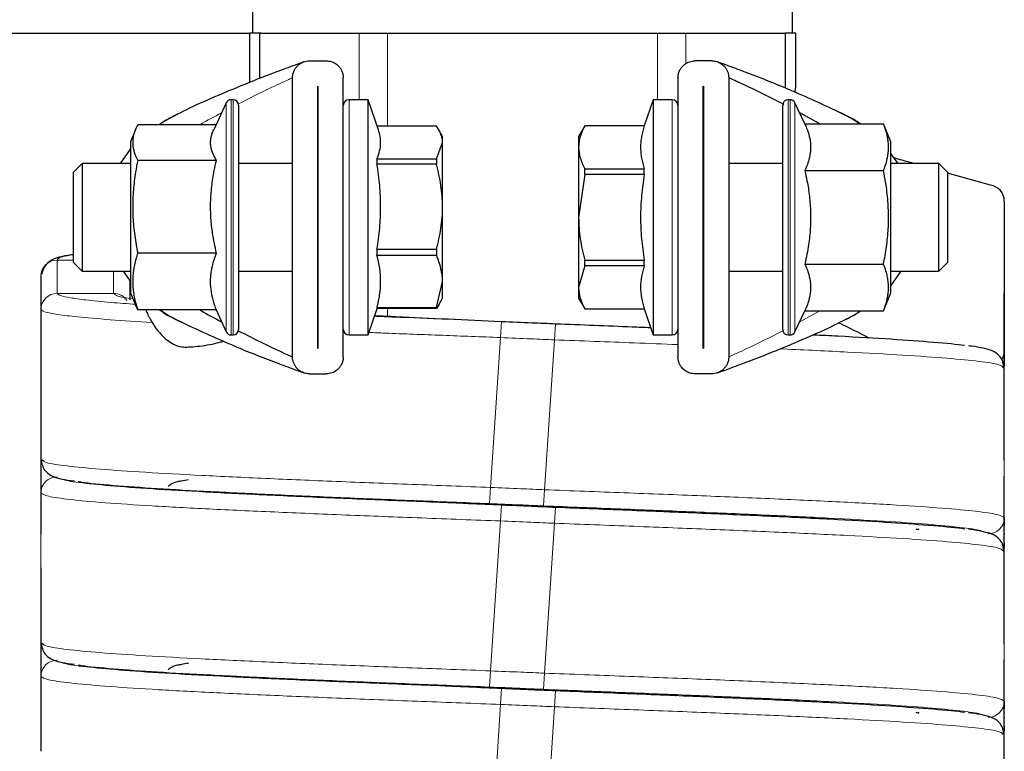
# Paper-space layout 'Blatt2' of a CAD drawing. Header units: millimetres. Extents: x 5 to 418, y 2 to 292.
# Tile 17 of 43: x 124 to 146, y 212 to 229. Entities that reach past the tile are written whole.
import ezdxf

# ---------------------------------------------------------------- set-up
doc = ezdxf.new("R2010")
doc.units = ezdxf.units.MM

psp = doc.layouts.new('Blatt2')

# ---------------------------------------------------------------- linework, layer by layer
at = {"color": 7, "linetype": 'Continuous', "lineweight": 25}
for p, q in [((129.069, 231.8742), (129.069, 228.6242)), ((141.569, 228.6242), (141.569, 231.8742)), ((116.6417, 228.6242), (128.9963, 228.6242)), ((129.2371, 228.6242), (128.9963, 228.6242)), ((128.9963, 228.6242), (128.9963, 227.4849)), ((129.2371, 227.5793), (129.2371, 228.6242)), ((129.259, 228.6242), (129.2371, 228.6242)), ((129.259, 228.6242), (131.5367, 228.6242)), ((131.5367, 228.6242), (132.194, 228.6242)), ((132.194, 228.6242), (138.444, 228.6242)), ((138.444, 228.6242), (139.1013, 228.6242)), ((139.1013, 228.6242), (141.379, 228.6242)), ((141.379, 228.6242), (141.4009, 228.6242)), ((141.4009, 228.6242), (141.4009, 227.3742)), ((141.6417, 228.6242), (141.4009, 228.6242)), ((141.6417, 227.3742), (141.6417, 228.6242)), ((130.3832, 227.9846), (130.7748, 227.9846)), ((139.6998, 227.9846), (139.3082, 227.9846)), ((129.9915, 221.1263), (129.9915, 227.5929)), ((131.1665, 221.1263), (131.1665, 227.5929)), ((138.9165, 227.5929), (138.9165, 221.1263)), ((140.0915, 227.5929), (140.0915, 221.1263)), ((130.5777, 227.3971), (130.5802, 227.3971)), ((130.5777, 221.3221), (130.5777, 227.3971)), ((130.5802, 227.3971), (130.5802, 221.3221)), ((139.5027, 227.3971), (139.5052, 227.3971)), ((139.5027, 221.3221), (139.5027, 227.3971)), ((139.5052, 227.3971), (139.5052, 221.3221)), ((128.6165, 227.0846), (128.5711, 227.0846)), ((131.7415, 227.0846), (131.3027, 227.0846)), ((131.9796, 226.3885), (131.7415, 227.0846)), ((131.7415, 224.7177), (131.7415, 227.0846)), ((138.3415, 227.0846), (138.1352, 226.4813)), ((138.7802, 227.0846), (138.3415, 227.0846)), ((138.3415, 227.0846), (138.3415, 226.7195)), ((141.5119, 227.0846), (141.4665, 227.0846)), ((128.4578, 227.0124), (128.1669, 226.3885)), ((128.7415, 226.9596), (128.7415, 221.7821)), ((141.3415, 221.7596), (141.3415, 226.9596)), ((141.8526, 226.5246), (141.6252, 227.0124)), ((138.3415, 226.7195), (138.3415, 221.6346)), ((142.1981, 226.5246), (141.7342, 226.7785)), ((126.3535, 226.3895), (126.2415, 226.1096)), ((128.2216, 226.5059), (126.4075, 226.5059)), ((133.324, 226.4717), (131.9511, 226.4717)), ((133.4665, 226.2346), (133.3776, 226.3886)), ((136.759, 226.4813), (136.6165, 226.2346)), ((138.1352, 226.4813), (136.759, 226.4813)), ((136.759, 226.4799), (136.759, 226.4813)), ((138.1352, 226.4799), (136.759, 226.4799)), ((138.1352, 226.4799), (138.1352, 226.4813)), ((141.8526, 226.5246), (143.6755, 226.5246)), ((143.8415, 226.1096), (143.6755, 226.5246)), ((133.4665, 226.0925), (133.4665, 226.2346)), ((136.6165, 226.2346), (136.6165, 225.9834)), ((126.0078, 225.6096), (126.2415, 225.9421)), ((126.2415, 226.1096), (126.2415, 222.6096)), ((133.324, 225.7133), (133.4665, 226.0925)), ((133.4665, 224.606), (133.4665, 226.0925)), ((136.6165, 225.9834), (136.6165, 224.3596)), ((143.8415, 222.6096), (143.8415, 226.1096)), ((131.9478, 225.7133), (131.9478, 225.5905)), ((131.9478, 225.7133), (133.324, 225.7133)), ((133.324, 225.7133), (133.324, 225.5905)), ((144.0116, 225.6096), (143.8415, 225.8406)), ((125.1248, 225.6096), (124.9165, 225.4013)), ((126.2415, 225.6096), (125.1248, 225.6096)), ((125.1248, 225.6096), (125.1248, 224.5239)), ((128.2304, 225.6791), (126.4075, 225.6791)), ((129.9915, 225.6096), (128.7415, 225.6096)), ((130.5802, 225.6096), (130.5777, 225.6096)), ((133.324, 225.5905), (131.9478, 225.5905)), ((136.759, 225.3527), (136.759, 225.4868)), ((136.759, 225.4868), (138.1352, 225.4868)), ((138.1352, 225.3527), (138.1352, 225.4868)), ((139.5052, 225.6096), (139.5027, 225.6096)), ((141.3415, 225.6096), (140.0915, 225.6096)), ((144.9582, 225.6096), (143.8415, 225.6096)), ((145.1665, 225.4013), (144.9582, 225.6096)), ((144.9582, 225.4421), (144.9582, 225.6096)), ((124.9165, 225.4013), (124.9165, 223.327)), ((136.759, 225.3527), (136.6165, 224.3596)), ((138.1352, 225.3527), (136.759, 225.3527)), ((141.8526, 225.4421), (143.6755, 225.4421)), ((144.9582, 223.1096), (144.9582, 225.4421)), ((146.1516, 225.1055), (145.1597, 225.3848)), ((145.1665, 223.3179), (145.1665, 225.4013)), ((131.7415, 221.6346), (131.7415, 224.7177)), ((133.4665, 222.8731), (133.4665, 224.606)), ((146.4715, 224.7354), (146.4715, 221.263)), ((125.1248, 224.5239), (125.1248, 223.1096)), ((136.6165, 224.3596), (136.6165, 222.7358)), ((128.2304, 223.5329), (126.4075, 223.5329)), ((131.9478, 223.6215), (131.9478, 223.4784)), ((131.9478, 223.6215), (133.324, 223.6215)), ((133.324, 223.4784), (131.9478, 223.4784)), ((133.324, 223.6215), (133.324, 223.4784)), ((124.9165, 223.327), (124.9165, 223.3179)), ((124.9165, 223.3179), (125.1248, 223.1096)), ((136.759, 223.2323), (136.6165, 222.7358)), ((136.759, 223.3665), (138.1352, 223.3665)), ((136.759, 223.2323), (136.759, 223.3665)), ((138.1352, 223.2323), (136.759, 223.2323)), ((138.1352, 223.2323), (138.1352, 223.3665)), ((141.8526, 223.2771), (143.6755, 223.2771)), ((144.9582, 223.1096), (145.1665, 223.3179)), ((125.1248, 223.1096), (126.2415, 223.1096)), ((126.0714, 223.1096), (126.2212, 222.9061)), ((128.7415, 223.1096), (129.9915, 223.1096)), ((130.5777, 223.1096), (130.5802, 223.1096)), ((139.5027, 223.1096), (139.5052, 223.1096)), ((140.0915, 223.1096), (141.3415, 223.1096)), ((143.8415, 223.1096), (144.9582, 223.1096)), ((144.0752, 223.1096), (143.8415, 222.7771)), ((124.1665, 222.9074), (124.1665, 222.8064)), ((133.324, 222.2678), (133.4665, 222.8731)), ((133.4665, 222.4846), (133.4665, 222.8731)), ((136.6165, 222.7358), (136.6165, 222.4846)), ((124.1665, 222.716), (124.1665, 222.7001)), ((124.1665, 222.6068), (124.1665, 222.5954)), ((126.2415, 222.6096), (126.3535, 222.3297)), ((143.6755, 222.1945), (143.8415, 222.6096)), ((126.4075, 222.2133), (126.3565, 222.3309)), ((131.9478, 222.2678), (131.9478, 222.2474)), ((131.9478, 222.2678), (133.324, 222.2678)), ((133.377, 222.3309), (133.324, 222.2474)), ((133.324, 222.2678), (133.324, 222.2474)), ((133.3776, 222.3305), (133.4665, 222.4846)), ((136.6165, 222.4846), (136.759, 222.2378)), ((128.2304, 222.2133), (126.4075, 222.2133)), ((128.2216, 222.2133), (128.4578, 221.7068)), ((131.7415, 221.6346), (131.9511, 222.2474)), ((133.324, 222.2474), (131.9478, 222.2474)), ((136.759, 222.2392), (138.1352, 222.2392)), ((136.759, 222.2378), (136.759, 222.2392)), ((136.759, 222.2378), (138.1352, 222.2378)), ((138.1352, 222.2378), (138.1352, 222.2392)), ((138.1352, 222.2378), (138.3415, 221.6346)), ((141.6252, 221.7068), (141.8526, 222.1945)), ((141.8526, 222.1945), (143.6755, 222.1945)), ((128.5711, 221.6346), (128.6165, 221.6346)), ((128.7415, 221.7821), (128.7415, 221.7596)), ((131.3027, 221.6346), (131.7415, 221.6346)), ((138.3415, 221.6346), (138.7802, 221.6346)), ((141.4665, 221.6346), (141.5119, 221.6346)), ((130.5802, 221.3221), (130.5777, 221.3221)), ((139.5052, 221.3221), (139.5027, 221.3221)), ((130.3832, 220.7346), (130.7748, 220.7346)), ((139.6998, 220.7346), (139.3082, 220.7346)), ((146.4298, 220.8947), (146.4664, 220.8744)), ((124.1665, 220.488), (124.1665, 220.488)), ((124.1665, 218.6574), (124.1665, 218.5564)), ((124.1717, 218.749), (124.2088, 218.7287)), ((124.1665, 218.466), (124.1665, 218.4501)), ((124.1665, 218.3568), (124.1665, 218.3454)), ((124.1665, 218.255), (124.1665, 218.2485)), ((146.4715, 217.3992), (146.4715, 217.2157)), ((146.4715, 217.1282), (146.4715, 217.1215)), ((146.4715, 217.0311), (146.4715, 217.0152)), ((146.4715, 216.9219), (146.4715, 216.9105)), ((146.4715, 216.8201), (146.4715, 216.8043)), ((146.4298, 216.6447), (146.4664, 216.6244)), ((124.1665, 216.238), (124.1665, 216.238)), ((124.1665, 214.4074), (124.1665, 214.3064)), ((124.1717, 214.499), (124.2088, 214.4787)), ((124.1665, 214.216), (124.1665, 214.2001)), ((124.1665, 214.1068), (124.1665, 214.0954)), ((146.4715, 213.1492), (146.4715, 212.9657)), ((146.4715, 212.8782), (146.4715, 212.8715)), ((146.4715, 212.7811), (146.4715, 212.7652)), ((146.4715, 212.6719), (146.4715, 212.6605)), ((146.4298, 212.3947), (146.4664, 212.3744)), ((124.1665, 211.988), (124.1665, 211.988))]:
    psp.add_line(p, q, dxfattribs=at)
at = {"color": 7, "linetype": 'Continuous', "lineweight": 18}
for p, q in [((131.5367, 227.0846), (131.5367, 228.6242)), ((132.194, 226.4717), (132.194, 228.6242)), ((138.444, 227.0846), (138.444, 228.6242)), ((139.1013, 227.925), (139.1013, 228.6242)), ((128.5711, 227.0846), (128.5711, 221.6582)), ((128.6165, 221.6346), (128.6165, 227.0846)), ((131.3027, 224.7177), (131.3027, 227.0846)), ((138.7802, 227.0846), (138.7802, 226.7195)), ((141.4665, 227.0846), (141.4665, 221.6346)), ((141.5119, 221.6346), (141.5119, 227.0846)), ((128.4578, 221.7068), (128.4578, 227.0124)), ((141.6252, 227.0124), (141.6252, 221.7068)), ((138.7802, 226.7195), (138.7802, 221.6346)), ((142.9795, 226.6255), (143.1479, 226.5246)), ((131.3027, 221.6346), (131.3027, 224.7177)), ((124.9165, 223.3708), (124.5415, 223.3708)), ((125.8465, 222.5984), (124.5415, 222.5984)), ((124.1665, 222.2242), (124.1665, 220.488)), ((132.194, 222.0698), (132.194, 222.2474)), ((141.7342, 221.9407), (142.1981, 222.1945)), ((134.8335, 221.9486), (134.8088, 221.5744)), ((136.0835, 221.8955), (136.0588, 221.5214)), ((128.5711, 221.6582), (128.5711, 221.6346)), ((134.8088, 221.5744), (134.5792, 218.102)), ((136.0588, 221.5214), (135.8292, 218.0489)), ((146.4715, 220.9134), (146.4715, 220.8768)), ((146.4715, 219.1354), (146.4715, 217.3992)), ((124.1665, 217.9742), (124.1665, 216.238)), ((134.5792, 218.102), (134.5544, 217.7278)), ((135.8292, 218.0489), (135.8044, 217.6748)), ((134.6385, 217.7075), (134.6376, 217.7243)), ((134.8335, 217.6986), (134.8088, 217.3244)), ((135.8942, 217.6536), (135.8934, 217.6707)), ((136.0835, 217.6455), (136.0588, 217.2714)), ((134.8088, 217.3244), (134.5792, 213.852)), ((136.0588, 217.2714), (135.8292, 213.7989)), ((146.4715, 214.8854), (146.4715, 213.1492)), ((134.5792, 213.852), (134.5544, 213.4778)), ((124.1665, 213.7242), (124.1665, 211.988)), ((135.8292, 213.7989), (135.8044, 213.4248)), ((134.6385, 213.4575), (134.6376, 213.4743)), ((134.8335, 213.4486), (134.8088, 213.0744)), ((135.8942, 213.4036), (135.8934, 213.4207)), ((136.0835, 213.3955), (136.0588, 213.0214)), ((134.8088, 213.0744), (134.5792, 209.602)), ((136.0588, 213.0214), (135.8292, 209.5489))]:
    psp.add_line(p, q, dxfattribs=at)
at = {"color": 7, "linetype": 'Continuous', "lineweight": 25, "flags": 128}
psp.add_lwpolyline([(141.6266, 227.2529), (141.6326, 227.2785), (141.6417, 227.3742)], dxfattribs=at)
at = {"color": 7, "linetype": 'Continuous', "lineweight": 25}
for centre, radius, start, end in [((128.5711, 226.9596), 0.125, 90, 155), ((128.6165, 226.9596), 0.125, 360, 90), ((131.3027, 226.9483), 0.1362, 90, 180), ((138.7802, 226.9483), 0.1362, 0, 90), ((141.4665, 226.9596), 0.125, 90, 180), ((141.5119, 226.9596), 0.125, 25, 90), ((146.097, 224.735), 0.3745, 0.05624, 81.69004), ((128.5711, 221.7596), 0.125, 205, 270), ((128.6165, 221.7596), 0.125, 270, 0), ((131.3027, 221.7708), 0.1362, 180, 270), ((138.7802, 221.7708), 0.1362, 270, 0), ((141.4665, 221.7596), 0.125, 180, 270), ((141.5119, 221.7596), 0.125, 270, 335), ((146.0979, 221.263), 0.3736, 328.02621, 359.99568)]:
    psp.add_arc(centre, radius, start, end, dxfattribs=at)
at = {"color": 7, "linetype": 'Continuous', "lineweight": 18}
for centre, radius, start, end in [((124.5411, 222.9962), 0.3746, 89.93757, 179.93743), ((124.5411, 222.2238), 0.3746, 89.93757, 179.93743), ((125.8466, 222.2232), 0.3752, 34.23079, 90.01838), ((124.5411, 217.9738), 0.3746, 89.93757, 179.93743), ((146.0969, 217.3996), 0.3746, 269.93757, 359.93743), ((124.5411, 213.7238), 0.3746, 89.93757, 179.93743), ((146.0969, 213.1496), 0.3746, 269.93757, 359.93743)]:
    psp.add_arc(centre, radius, start, end, dxfattribs=at)
at = {"color": 7, "linetype": 'Continuous', "lineweight": 25}
for points, knots in [([(130.2621, 227.9653), (130.2611, 227.965), (130.2587, 227.9641), (130.2135, 227.9479), (130.0857, 227.9016), (129.8251, 227.8056), (129.443, 227.6611), (128.902, 227.4495), (128.2762, 227.1906), (127.63, 226.9045), (127.2407, 226.7015), (127.0596, 226.607)], [0, 0, 0, 0, 0.0075444, 0.0182828, 0.0663655, 0.137628, 0.2614454, 0.4076085, 0.617531, 0.8220435, 1, 1, 1, 1]), ([(129.9915, 227.5929), (129.9932, 227.6209), (129.9968, 227.6779), (130.0243, 227.7565), (130.066, 227.8273), (130.1155, 227.8818), (130.17, 227.9234), (130.2246, 227.9529), (130.2855, 227.974), (130.3393, 227.9835), (130.3724, 227.9843), (130.3832, 227.9846)], [0, 0, 0, 0, 0.1456878, 0.2965899, 0.4280515, 0.5641088, 0.6595121, 0.7574652, 0.8529913, 0.9521812, 1, 1, 1, 1]), ([(130.7748, 227.9846), (130.7937, 227.9838), (130.8321, 227.9822), (130.8875, 227.9694), (130.9399, 227.9495), (130.9886, 227.9227), (131.0332, 227.8891), (131.0745, 227.8475), (131.1104, 227.7982), (131.1406, 227.7382), (131.1621, 227.6693), (131.165, 227.6186), (131.1665, 227.5929)], [0, 0, 0, 0, 0.0837457, 0.1701848, 0.2538779, 0.3397034, 0.4297781, 0.521754, 0.6278798, 0.7363114, 0.8663221, 1, 1, 1, 1]), ([(138.9165, 227.5929), (138.9182, 227.6209), (138.9218, 227.6779), (138.9493, 227.7565), (138.991, 227.8273), (139.0405, 227.8818), (139.095, 227.9234), (139.1496, 227.9529), (139.2105, 227.974), (139.2643, 227.9835), (139.2974, 227.9843), (139.3082, 227.9846)], [0, 0, 0, 0, 0.1456878, 0.2965899, 0.4280515, 0.5641088, 0.6595121, 0.7574652, 0.8529913, 0.9521812, 1, 1, 1, 1]), ([(139.6998, 227.9846), (139.7187, 227.9838), (139.7571, 227.9822), (139.8125, 227.9694), (139.8649, 227.9495), (139.9136, 227.9227), (139.9582, 227.8891), (139.9995, 227.8475), (140.0354, 227.7982), (140.0656, 227.7382), (140.0871, 227.6693), (140.09, 227.6186), (140.0915, 227.5929)], [0, 0, 0, 0, 0.0837457, 0.1701848, 0.2538779, 0.3397034, 0.4297781, 0.521754, 0.6278798, 0.7363114, 0.8663221, 1, 1, 1, 1]), ([(143.1173, 226.5246), (143.1143, 226.5271), (142.9651, 226.6499), (142.3534, 226.9302), (141.503, 227.3271), (140.5899, 227.6814), (140.0783, 227.8724), (139.8882, 227.9414), (139.8359, 227.9601), (139.8218, 227.9652), (139.8211, 227.9655), (139.8208, 227.9656)], [0, 0, 0, 0, 0.002768, 0.1379697, 0.5089855, 0.7995981, 0.926513, 0.9720824, 0.9885655, 0.9952308, 1, 1, 1, 1]), ([(141.3787, 226.9704), (141.1706, 227.0764), (140.7988, 227.2661), (140.3763, 227.4645), (140.1605, 227.5623), (140.1087, 227.5853), (140.0946, 227.5916), (140.0925, 227.5925), (140.0915, 227.5929)], [0, 0, 0, 0, 0.461177, 0.8243479, 0.9460441, 0.9675932, 0.985274, 1, 1, 1, 1]), ([(127.3197, 226.7393), (127.2751, 226.7186), (127.1282, 226.6505), (126.9959, 226.5652), (126.9037, 226.5059)], [0, 0, 0, 0, 0.3038381, 1, 1, 1, 1]), ([(142.6495, 226.794), (142.7336, 226.7569), (142.8483, 226.7063), (142.9519, 226.6425), (142.9795, 226.6255)], [0, 0, 0, 0, 0.7331237, 1, 1, 1, 1]), ([(143.086, 226.5692), (143.0768, 226.5748), (143.0564, 226.5872), (143.0075, 226.6151), (142.9807, 226.6304)], [0, 0, 0, 0, 0.4502431, 1, 1, 1, 1]), ([(126.4075, 226.5059), (126.3802, 226.4488), (126.3391, 226.3632), (126.3073, 226.2476), (126.2929, 226.1597), (126.2899, 226.0709), (126.2986, 225.9812), (126.3189, 225.8914), (126.3529, 225.7905), (126.3875, 225.72), (126.4075, 225.6791)], [0, 0, 0, 0, 0.2088084, 0.3134713, 0.4185288, 0.5258452, 0.633427, 0.741759, 0.8503097, 1, 1, 1, 1]), ([(128.2304, 225.6791), (128.2028, 225.7281), (128.1473, 225.8263), (128.1084, 225.9515), (128.0948, 226.0528), (128.0946, 226.1299), (128.1048, 226.2074), (128.1264, 226.2938), (128.1524, 226.3539), (128.1674, 226.3883)], [0, 0, 0, 0, 0.2100067, 0.4215173, 0.5279221, 0.6358534, 0.744585, 0.8535747, 1, 1, 1, 1]), ([(131.9478, 225.7133), (131.9709, 225.7753), (132.0173, 225.8997), (132.0399, 226.0893), (132.0202, 226.2484), (131.9944, 226.3481), (131.9807, 226.3842), (131.9791, 226.3883)], [0, 0, 0, 0, 0.2770633, 0.556425, 0.8386844, 0.9814273, 1, 1, 1, 1]), ([(133.4665, 226.0925), (133.4647, 226.1241), (133.461, 226.1876), (133.4315, 226.2827), (133.3869, 226.3777), (133.345, 226.4403), (133.324, 226.4717)], [0, 0, 0, 0, 0.2469561, 0.4952833, 0.7471831, 1, 1, 1, 1]), ([(136.759, 226.4799), (136.7484, 226.4599), (136.7168, 226.3996), (136.6731, 226.2976), (136.6355, 226.1732), (136.6185, 226.0681), (136.617, 226.0046), (136.6165, 225.9834)], [0, 0, 0, 0, 0.1237392, 0.3716472, 0.6214664, 0.873509, 1, 1, 1, 1]), ([(138.1352, 226.4799), (138.1228, 226.439), (138.098, 226.357), (138.0715, 226.2331), (138.0546, 226.1085), (138.0489, 225.9837), (138.0545, 225.8591), (138.0713, 225.7348), (138.0978, 225.6106), (138.1227, 225.5281), (138.1352, 225.4868)], [0, 0, 0, 0, 0.1245488, 0.2492466, 0.3745041, 0.5, 0.6244574, 0.7491579, 0.874495, 1, 1, 1, 1]), ([(141.8526, 226.5246), (141.8669, 226.4927), (141.9099, 226.3967), (141.9628, 226.2339), (141.9882, 226.0685), (141.9884, 225.9345), (141.9784, 225.8329), (141.9554, 225.7166), (141.9158, 225.5859), (141.8737, 225.4901), (141.8526, 225.4421)], [0, 0, 0, 0, 0.08974115, 0.27005652, 0.45203358, 0.544453, 0.63755777, 0.73088347, 0.86523009, 1, 1, 1, 1]), ([(143.6755, 225.4421), (143.6897, 225.4794), (143.7324, 225.5913), (143.771, 225.7424), (143.7901, 225.8954), (143.7931, 226.0117), (143.7844, 226.1291), (143.7641, 226.2467), (143.7301, 226.3789), (143.6955, 226.4712), (143.6755, 226.5246)], [0, 0, 0, 0, 0.10434158, 0.31346413, 0.41852273, 0.52584025, 0.63342317, 0.74175631, 0.8503081, 1, 1, 1, 1]), ([(136.6165, 225.9834), (136.6235, 225.9002), (136.6376, 225.7323), (136.7183, 225.5692), (136.759, 225.4868)], [0, 0, 0, 0, 0.4952208, 1, 1, 1, 1]), ([(144.3615, 225.6096), (144.3387, 225.616), (144.1902, 225.6577), (144.043, 225.7003), (143.9183, 225.7363)], [0, 0, 0, 0, 0.1536626, 1, 1, 1, 1]), ([(126.4075, 225.6791), (126.3903, 225.589), (126.3601, 225.4308), (126.3279, 225.2026), (126.3063, 224.9954), (126.2935, 224.787), (126.29, 224.5763), (126.2962, 224.364), (126.3122, 224.1503), (126.3373, 223.9368), (126.3691, 223.7308), (126.3952, 223.5965), (126.4075, 223.5329)], [0, 0, 0, 0, 0.1273299, 0.2233921, 0.3195858, 0.4162453, 0.5130905, 0.6118713, 0.7108508, 0.8103623, 0.9100196, 1, 1, 1, 1]), ([(128.2304, 223.5329), (128.2136, 223.6074), (128.1801, 223.7567), (128.144, 223.9666), (128.1185, 224.1617), (128.1026, 224.3416), (128.0946, 224.5225), (128.095, 224.7054), (128.1039, 224.8897), (128.1212, 225.075), (128.1465, 225.26), (128.1817, 225.4619), (128.2129, 225.601), (128.2304, 225.6791)], [0, 0, 0, 0, 0.1057102, 0.2115887, 0.2946378, 0.3778214, 0.4614584, 0.5452654, 0.6308527, 0.7166128, 0.8028374, 0.8891909, 1, 1, 1, 1]), ([(131.9478, 223.6215), (131.9602, 223.7027), (131.985, 223.8652), (132.0115, 224.1108), (132.0284, 224.3579), (132.0341, 224.6053), (132.0285, 224.8524), (132.0117, 225.0988), (131.9852, 225.3451), (131.9603, 225.5087), (131.9478, 225.5905)], [0, 0, 0, 0, 0.1245488, 0.2492466, 0.3745041, 0.5, 0.6244574, 0.7491579, 0.874495, 1, 1, 1, 1]), ([(133.4665, 224.606), (133.4595, 224.7709), (133.4453, 225.1037), (133.3647, 225.4272), (133.324, 225.5905)], [0, 0, 0, 0, 0.4952208, 1, 1, 1, 1]), ([(138.1352, 225.3527), (138.1121, 225.1904), (138.0656, 224.8644), (138.0434, 224.368), (138.0619, 223.9513), (138.0973, 223.6172), (138.1226, 223.4501), (138.1352, 223.3665)], [0, 0, 0, 0, 0.2464171, 0.4948784, 0.7459169, 0.8728708, 1, 1, 1, 1]), ([(141.8526, 225.4421), (141.8701, 225.3633), (141.9139, 225.166), (141.9543, 224.9058), (141.9778, 224.6635), (141.9875, 224.4794), (141.9888, 224.2935), (141.9813, 224.106), (141.9653, 223.9183), (141.9394, 223.7171), (141.9029, 223.5029), (141.8694, 223.3524), (141.8526, 223.2771)], [0, 0, 0, 0, 0.1108122, 0.2772101, 0.3608565, 0.444657, 0.5301525, 0.6158318, 0.7020388, 0.7884053, 0.8941091, 1, 1, 1, 1]), ([(143.6755, 223.2771), (143.6878, 223.3413), (143.7134, 223.4742), (143.7446, 223.6771), (143.7694, 223.8857), (143.7856, 224.0958), (143.7928, 224.3082), (143.7903, 224.5224), (143.7779, 224.7381), (143.7561, 224.9538), (143.7234, 225.189), (143.6927, 225.3512), (143.6755, 225.4421)], [0, 0, 0, 0, 0.0899804, 0.1860887, 0.2823171, 0.3789798, 0.4758209, 0.5745607, 0.6735044, 0.7730079, 0.87267, 1, 1, 1, 1]), ([(133.324, 223.6215), (133.3346, 223.6613), (133.3662, 223.7808), (133.4099, 223.983), (133.4474, 224.2296), (133.4645, 224.4381), (133.466, 224.5639), (133.4665, 224.606)], [0, 0, 0, 0, 0.1237392, 0.3716472, 0.6214664, 0.873509, 1, 1, 1, 1]), ([(136.6165, 224.3596), (136.6183, 224.2767), (136.622, 224.1106), (136.6515, 223.8615), (136.6961, 223.6127), (136.738, 223.4487), (136.759, 223.3665)], [0, 0, 0, 0, 0.2469561, 0.4952833, 0.7471831, 1, 1, 1, 1]), ([(124.9165, 223.4956), (124.8591, 223.4874), (124.7489, 223.4716), (124.6389, 223.4505), (124.4783, 223.4069), (124.2589, 223.2821), (124.2046, 223.1105), (124.1762, 223.0205)], [0, 0, 0, 0, 0.1930995, 0.3706664, 0.5606842, 0.7697427, 1, 1, 1, 1]), ([(126.4075, 223.5329), (126.3933, 223.4874), (126.3506, 223.351), (126.312, 223.1668), (126.2929, 222.9804), (126.2899, 222.8386), (126.2986, 222.6954), (126.3189, 222.5521), (126.3529, 222.391), (126.3875, 222.2785), (126.4075, 222.2133)], [0, 0, 0, 0, 0.1043416, 0.3134641, 0.4185227, 0.5258402, 0.6334232, 0.7417563, 0.8503081, 1, 1, 1, 1]), ([(128.2304, 222.2133), (128.2161, 222.2522), (128.1731, 222.3693), (128.1202, 222.5677), (128.0948, 222.7694), (128.0946, 222.9327), (128.1046, 223.0565), (128.1276, 223.1983), (128.1672, 223.3576), (128.2093, 223.4744), (128.2304, 223.5329)], [0, 0, 0, 0, 0.0897412, 0.2700565, 0.4520336, 0.544453, 0.6375578, 0.7308835, 0.8652301, 1, 1, 1, 1]), ([(131.9478, 222.2678), (131.9709, 222.3666), (132.0173, 222.565), (132.0396, 222.8676), (132.0211, 223.1216), (131.9857, 223.3255), (131.9604, 223.4274), (131.9478, 223.4784)], [0, 0, 0, 0, 0.2460708, 0.4942578, 0.7459169, 0.8727596, 1, 1, 1, 1]), ([(133.4665, 222.8731), (133.4595, 222.9744), (133.4453, 223.1791), (133.3647, 223.378), (133.324, 223.4784)], [0, 0, 0, 0, 0.4952208, 1, 1, 1, 1]), ([(138.1352, 223.2323), (138.1121, 223.1513), (138.0657, 222.9885), (138.0434, 222.7403), (138.0618, 222.5319), (138.0973, 222.3646), (138.1226, 222.2811), (138.1352, 222.2392)], [0, 0, 0, 0, 0.2460708, 0.4942578, 0.7459169, 0.8727596, 1, 1, 1, 1]), ([(141.8526, 223.2771), (141.8802, 223.213), (141.9357, 223.0844), (141.9746, 222.9205), (141.9882, 222.7877), (141.9884, 222.6869), (141.9784, 222.5854), (141.9554, 222.469), (141.9158, 222.3383), (141.8737, 222.2425), (141.8526, 222.1945)], [0, 0, 0, 0, 0.1798218, 0.3609313, 0.4520422, 0.5444602, 0.6375635, 0.7308877, 0.8652322, 1, 1, 1, 1]), ([(143.6755, 222.1945), (143.7028, 222.2692), (143.7439, 222.3813), (143.7757, 222.5327), (143.7901, 222.6478), (143.7931, 222.7641), (143.7844, 222.8815), (143.7641, 222.9991), (143.7301, 223.1313), (143.6955, 223.2236), (143.6755, 223.2771)], [0, 0, 0, 0, 0.2088084, 0.3134713, 0.4185288, 0.5258452, 0.633427, 0.741759, 0.8503097, 1, 1, 1, 1]), ([(124.1663, 222.9996), (124.1664, 222.7097), (124.1665, 222.1298), (124.1665, 221.5502), (124.1665, 221.2604)], [0, 0, 0, 0, 0.5000284, 1, 1, 1, 1]), ([(126.2215, 222.9021), (126.2215, 222.7864), (126.2215, 222.6332), (126.2215, 222.4863), (126.2215, 222.4504)], [0, 0, 0, 0, 0.7549762, 1, 1, 1, 1]), ([(136.6165, 222.7358), (136.6235, 222.6526), (136.6376, 222.4847), (136.7183, 222.3216), (136.759, 222.2392)], [0, 0, 0, 0, 0.4952208, 1, 1, 1, 1]), ([(124.1665, 222.5079), (124.1665, 222.4628), (124.1665, 222.3551), (124.1665, 222.2723), (124.1665, 222.2242)], [0, 0, 0, 0, 0.4188495, 1, 1, 1, 1]), ([(146.4717, 220.8738), (146.4716, 221.1637), (146.4715, 221.7435), (146.4715, 222.3232), (146.4715, 222.613)], [0, 0, 0, 0, 0.5000275, 1, 1, 1, 1]), ([(124.1665, 222.1367), (124.1665, 222.1137), (124.1665, 222.0692), (124.1665, 221.9954), (124.1665, 221.8974), (124.1665, 221.7727), (124.1665, 221.5715), (124.1665, 221.3466), (124.1665, 221.1066), (124.1665, 220.8784), (124.1665, 220.6622), (124.1665, 220.5495), (124.1665, 220.488)], [0, 0, 0, 0, 0.0133492, 0.0258771, 0.0384879, 0.0662286, 0.1004788, 0.1955865, 0.3314221, 0.5102066, 0.7328985, 1, 1, 1, 1]), ([(126.5957, 222.2133), (126.6002, 222.2021), (126.6106, 222.1769), (126.6317, 222.1295), (126.6598, 222.0709), (126.6946, 222.0034), (126.7247, 221.9508), (126.7399, 221.9243)], [0, 0, 0, 0, 0.157698, 0.3566608, 0.5576831, 0.7765945, 1, 1, 1, 1]), ([(127.4335, 221.9252), (127.3502, 221.9633), (127.1591, 222.0505), (126.9868, 222.16), (126.8897, 222.2217)], [0, 0, 0, 0, 0.4359024, 1, 1, 1, 1]), ([(126.9428, 222.2133), (126.9534, 222.2045), (127.1099, 222.0747), (127.7289, 221.7871), (128.5802, 221.3926), (129.493, 221.0377), (130.0046, 220.8468), (130.1948, 220.7778), (130.2471, 220.759), (130.2612, 220.754), (130.2619, 220.7537), (130.2622, 220.7536)], [0, 0, 0, 0, 0.0097502, 0.1440052, 0.5124233, 0.8010012, 0.9270275, 0.9722779, 0.9886455, 0.9952642, 1, 1, 1, 1]), ([(126.997, 222.15), (127.0062, 222.1444), (127.0266, 222.1319), (127.0755, 222.1041), (127.1023, 222.0888)], [0, 0, 0, 0, 0.4502431, 1, 1, 1, 1]), ([(127.8516, 222.2133), (127.8544, 222.2115), (128.0148, 222.1134), (128.1833, 222.0263), (128.3488, 221.9407)], [0, 0, 0, 0, 0.017902, 1, 1, 1, 1]), ([(131.8953, 222.0843), (132.0581, 222.0763), (132.6051, 222.0496), (133.5991, 222.0046), (134.4221, 221.9673), (134.8335, 221.9486)], [0, 0, 0, 0, 0.1749066, 0.5875277, 1, 1, 1, 1]), ([(139.8209, 220.7538), (139.8219, 220.7542), (139.8243, 220.7551), (139.8695, 220.7713), (139.9973, 220.8175), (140.2579, 220.9136), (140.64, 221.058), (141.181, 221.2696), (141.8068, 221.5285), (142.453, 221.8147), (142.8423, 222.0177), (143.0234, 222.1122)], [0, 0, 0, 0, 0.0075444, 0.0182828, 0.0663655, 0.137628, 0.2614454, 0.4076085, 0.617531, 0.8220435, 1, 1, 1, 1]), ([(142.7633, 221.9799), (142.8079, 222.0005), (142.9436, 222.0633), (143.0659, 222.1418), (143.1479, 222.1945)], [0, 0, 0, 0, 0.3291893, 1, 1, 1, 1]), ([(126.7399, 221.9243), (126.7826, 221.8581), (126.869, 221.7242), (127.0145, 221.5763), (127.1603, 221.4605), (127.3044, 221.3783), (127.4636, 221.3499), (127.6444, 221.359), (127.8487, 221.3744), (128.0766, 221.4105), (128.2593, 221.449), (128.366, 221.4834), (128.3945, 221.4925)], [0, 0, 0, 0, 0.11336557, 0.22935761, 0.3181173, 0.4083689, 0.49754412, 0.58938985, 0.71051523, 0.83207519, 0.95518644, 1, 1, 1, 1]), ([(134.8335, 221.9486), (135.0669, 221.9387), (135.4835, 221.9209), (135.9002, 221.9033), (136.0835, 221.8955)], [0, 0, 0, 0, 0.5600015, 1, 1, 1, 1]), ([(136.0835, 221.8955), (136.6825, 221.872), (137.4302, 221.8426), (138.141, 221.8134), (138.2823, 221.8076)], [0, 0, 0, 0, 0.8011331, 1, 1, 1, 1]), ([(142.6402, 221.9173), (142.7148, 221.8809), (142.9452, 221.7683), (143.1797, 221.6504), (143.3384, 221.5706)], [0, 0, 0, 0, 0.32340962, 1, 1, 1, 1]), ([(128.7369, 221.7324), (128.934, 221.6319), (129.295, 221.4479), (129.7067, 221.2546), (129.9225, 221.1569), (129.9743, 221.1339), (129.9884, 221.1276), (129.9905, 221.1267), (129.9915, 221.1263)], [0, 0, 0, 0, 0.44787445, 0.82001141, 0.94471202, 0.96679312, 0.98491039, 1, 1, 1, 1]), ([(142.0479, 221.6405), (142.2408, 221.6311), (142.921, 221.5979), (143.8846, 221.5416), (144.8524, 221.4696), (145.4024, 221.4205), (145.5466, 221.3954), (145.55, 221.3948)], [0, 0, 0, 0, 0.11688381, 0.41209064, 0.70330944, 0.99317133, 1, 1, 1, 1]), ([(146.4618, 220.8955), (146.4533, 220.9471), (146.436, 221.0512), (146.3212, 221.2004), (146.1868, 221.2704), (146.1071, 221.295), (145.9429, 221.3372), (145.8006, 221.3632), (145.6671, 221.3794), (145.6452, 221.382)], [0, 0, 0, 0, 0.0724903, 0.146528, 0.300917, 0.4680027, 0.6308513, 0.9395107, 1, 1, 1, 1]), ([(130.3832, 220.7346), (130.3643, 220.7354), (130.3259, 220.737), (130.2705, 220.7498), (130.2181, 220.7696), (130.1694, 220.7965), (130.1248, 220.8301), (130.0835, 220.8717), (130.0476, 220.921), (130.0174, 220.981), (129.9959, 221.0498), (129.993, 221.1005), (129.9915, 221.1263)], [0, 0, 0, 0, 0.0837457, 0.1701848, 0.2538779, 0.3397034, 0.4297781, 0.521754, 0.6278798, 0.7363114, 0.8663221, 1, 1, 1, 1]), ([(131.1665, 221.1263), (131.1648, 221.0982), (131.1612, 221.0412), (131.1337, 220.9627), (131.092, 220.8918), (131.0425, 220.8374), (130.988, 220.7958), (130.9334, 220.7663), (130.8725, 220.7452), (130.8187, 220.7357), (130.7856, 220.7349), (130.7748, 220.7346)], [0, 0, 0, 0, 0.1456878, 0.2965899, 0.4280515, 0.5641088, 0.6595121, 0.7574652, 0.8529913, 0.9521812, 1, 1, 1, 1]), ([(139.3082, 220.7346), (139.2893, 220.7354), (139.2509, 220.737), (139.1955, 220.7498), (139.1431, 220.7696), (139.0944, 220.7965), (139.0498, 220.8301), (139.0085, 220.8717), (138.9726, 220.921), (138.9424, 220.981), (138.9209, 221.0498), (138.918, 221.1005), (138.9165, 221.1263)], [0, 0, 0, 0, 0.0837457, 0.1701848, 0.2538779, 0.3397034, 0.4297781, 0.521754, 0.6278798, 0.7363114, 0.8663221, 1, 1, 1, 1]), ([(140.0915, 221.1263), (140.0898, 221.0982), (140.0862, 221.0412), (140.0587, 220.9627), (140.017, 220.8918), (139.9675, 220.8374), (139.913, 220.7958), (139.8584, 220.7663), (139.7975, 220.7452), (139.7437, 220.7357), (139.7106, 220.7349), (139.6998, 220.7346)], [0, 0, 0, 0, 0.1456878, 0.2965899, 0.4280515, 0.5641088, 0.6595121, 0.7574652, 0.8529913, 0.9521812, 1, 1, 1, 1]), ([(146.4715, 221.263), (146.4715, 221.1811), (146.4715, 221.0502), (146.4715, 220.9506), (146.4715, 220.9134)], [0, 0, 0, 0, 0.6259396, 1, 1, 1, 1]), ([(146.4715, 219.1354), (146.4715, 219.4252), (146.4715, 220.0048), (146.4716, 220.5847), (146.4717, 220.8746)], [0, 0, 0, 0, 0.49997164, 1, 1, 1, 1]), ([(124.1665, 220.488), (124.1665, 220.1982), (124.1665, 219.6185), (124.1664, 219.0387), (124.1663, 218.7488)], [0, 0, 0, 0, 0.4999725, 1, 1, 1, 1]), ([(146.4715, 218.7242), (146.4715, 218.8), (146.4715, 218.9709), (146.4715, 219.0766), (146.4715, 219.1354)], [0, 0, 0, 0, 0.4434529, 1, 1, 1, 1]), ([(124.1663, 218.7496), (124.1664, 218.4597), (124.1665, 217.8798), (124.1665, 217.3002), (124.1665, 217.0104)], [0, 0, 0, 0, 0.5000284, 1, 1, 1, 1]), ([(124.1762, 218.7279), (124.1848, 218.6761), (124.2022, 218.5714), (124.3178, 218.4221), (124.4511, 218.353), (124.532, 218.3286), (124.6839, 218.2864), (124.8418, 218.2671), (124.9442, 218.2545)], [0, 0, 0, 0, 0.078743, 0.1589728, 0.3256134, 0.504871, 0.6790412, 1, 1, 1, 1]), ([(125.0276, 218.2396), (125.0552, 218.2347), (125.2223, 218.2046), (125.8215, 218.1503), (126.8143, 218.0775), (128.0698, 218.0069), (129.509, 217.9362), (131.098, 217.8662), (132.795, 217.7976), (133.9676, 217.7511), (134.5544, 217.7278)], [0, 0, 0, 0, 0.0277127, 0.1677682, 0.3081969, 0.4481006, 0.5861116, 0.7234834, 0.8616076, 1, 1, 1, 1]), ([(127.5873, 218.2764), (127.5284, 218.2677), (127.4283, 218.253), (127.3355, 218.2308), (127.2184, 218.2085), (127.1391, 218.1448), (127.1109, 218.1222)], [0, 0, 0, 0, 0.3487097, 0.5930838, 0.8551976, 1, 1, 1, 1]), ([(146.4717, 216.6238), (146.4716, 216.9137), (146.4715, 217.4935), (146.4715, 218.0732), (146.4715, 218.363)], [0, 0, 0, 0, 0.5000275, 1, 1, 1, 1]), ([(124.1665, 218.161), (124.1665, 218.1495), (124.1665, 218.0767), (124.1665, 218.021), (124.1665, 217.9742)], [0, 0, 0, 0, 0.1578383, 1, 1, 1, 1]), ([(131.7774, 217.8394), (131.7911, 217.8387), (132.2709, 217.8147), (133.3049, 217.7683), (134.3237, 217.7219), (134.8335, 217.6986)], [0, 0, 0, 0, 0.0145159, 0.5067675, 1, 1, 1, 1]), ([(134.5544, 217.7278), (134.7878, 217.7179), (135.2044, 217.7002), (135.6211, 217.6825), (135.8044, 217.6748)], [0, 0, 0, 0, 0.5600015, 1, 1, 1, 1]), ([(134.8335, 217.6986), (135.0669, 217.6887), (135.4835, 217.6709), (135.9002, 217.6533), (136.0835, 217.6455)], [0, 0, 0, 0, 0.5600015, 1, 1, 1, 1]), ([(135.8044, 217.6748), (136.3208, 217.6512), (137.3538, 217.6041), (138.3924, 217.5576), (138.8685, 217.5337), (138.8723, 217.5335)], [0, 0, 0, 0, 0.4977588, 0.9959735, 1, 1, 1, 1]), ([(136.0835, 217.6455), (136.678, 217.622), (137.8674, 217.5748), (139.5901, 217.5051), (141.2025, 217.4339), (142.6484, 217.3623), (143.8917, 217.2916), (144.8504, 217.2196), (145.4024, 217.1705), (145.5466, 217.1454), (145.55, 217.1448)], [0, 0, 0, 0, 0.14311231, 0.28634771, 0.42933809, 0.57271097, 0.71554454, 0.85644854, 0.996696, 1, 1, 1, 1]), ([(144.4254, 217.1414), (144.4565, 217.1337), (144.4973, 217.1236), (144.4905, 217.1394), (144.4889, 217.1432)], [0, 0, 0, 0, 0.7639863, 1, 1, 1, 1]), ([(146.4618, 216.6455), (146.4533, 216.6971), (146.436, 216.8012), (146.3212, 216.9504), (146.1868, 217.0204), (146.1071, 217.045), (145.9429, 217.0872), (145.8006, 217.1132), (145.6671, 217.1294), (145.6452, 217.132)], [0, 0, 0, 0, 0.0724903, 0.146528, 0.300917, 0.4680028, 0.6308513, 0.9395107, 1, 1, 1, 1]), ([(146.4715, 216.8014), (146.4715, 216.794), (146.4715, 216.7599), (146.4715, 216.7339), (146.4715, 216.7136)], [0, 0, 0, 0, 0.21769838, 1, 1, 1, 1]), ([(146.4715, 214.8854), (146.4715, 215.1752), (146.4715, 215.7548), (146.4716, 216.3347), (146.4717, 216.6246)], [0, 0, 0, 0, 0.49997164, 1, 1, 1, 1]), ([(124.1665, 216.238), (124.1665, 215.9482), (124.1665, 215.3685), (124.1664, 214.7887), (124.1663, 214.4988)], [0, 0, 0, 0, 0.49997251, 1, 1, 1, 1]), ([(146.4715, 214.4742), (146.4715, 214.55), (146.4715, 214.7209), (146.4715, 214.8266), (146.4715, 214.8854)], [0, 0, 0, 0, 0.44345212, 1, 1, 1, 1]), ([(124.1663, 214.4996), (124.1664, 214.2097), (124.1665, 213.6298), (124.1665, 213.0502), (124.1665, 212.7604)], [0, 0, 0, 0, 0.5000284, 1, 1, 1, 1]), ([(124.1762, 214.4779), (124.1848, 214.4261), (124.2022, 214.3214), (124.3178, 214.1721), (124.4511, 214.103), (124.532, 214.0786), (124.6839, 214.0364), (124.8418, 214.0171), (124.9442, 214.0045)], [0, 0, 0, 0, 0.078743, 0.1589728, 0.3256134, 0.504871, 0.6790412, 1, 1, 1, 1]), ([(146.4717, 212.3738), (146.4716, 212.6637), (146.4715, 213.2435), (146.4715, 213.8232), (146.4715, 214.113)], [0, 0, 0, 0, 0.5000275, 1, 1, 1, 1]), ([(124.1665, 214.0079), (124.1665, 213.9628), (124.1665, 213.8551), (124.1665, 213.7723), (124.1665, 213.7242)], [0, 0, 0, 0, 0.4188492, 1, 1, 1, 1]), ([(125.0276, 213.9896), (125.0552, 213.9847), (125.2223, 213.9546), (125.8215, 213.9003), (126.8143, 213.8275), (128.0698, 213.7569), (129.509, 213.6862), (131.098, 213.6162), (132.795, 213.5476), (133.9676, 213.5011), (134.5544, 213.4778)], [0, 0, 0, 0, 0.0277127, 0.1677682, 0.3081969, 0.4481006, 0.5861116, 0.7234834, 0.8616076, 1, 1, 1, 1]), ([(127.5873, 214.0264), (127.5284, 214.0177), (127.4283, 214.003), (127.3355, 213.9808), (127.2184, 213.9585), (127.1391, 213.8948), (127.1109, 213.8722)], [0, 0, 0, 0, 0.3487097, 0.5930837, 0.8551976, 1, 1, 1, 1]), ([(124.1665, 213.6367), (124.1665, 213.6137), (124.1665, 213.5692), (124.1665, 213.4954), (124.1665, 213.3974), (124.1665, 213.2727), (124.1665, 213.0715), (124.1665, 212.8466), (124.1665, 212.6066), (124.1665, 212.3784), (124.1665, 212.1622), (124.1665, 212.0495), (124.1665, 211.988)], [0, 0, 0, 0, 0.0133492, 0.02587709, 0.03848788, 0.06622859, 0.1004787, 0.19558628, 0.33142175, 0.51020641, 0.73289946, 1, 1, 1, 1]), ([(131.7774, 213.5894), (131.7911, 213.5887), (132.2709, 213.5647), (133.3049, 213.5183), (134.3237, 213.4719), (134.8335, 213.4486)], [0, 0, 0, 0, 0.01451589, 0.5067675, 1, 1, 1, 1]), ([(134.5544, 213.4778), (134.7878, 213.4679), (135.2044, 213.4502), (135.6211, 213.4325), (135.8044, 213.4248)], [0, 0, 0, 0, 0.5600015, 1, 1, 1, 1]), ([(134.8335, 213.4486), (135.0669, 213.4387), (135.4835, 213.4209), (135.9002, 213.4033), (136.0835, 213.3955)], [0, 0, 0, 0, 0.5600015, 1, 1, 1, 1]), ([(135.8044, 213.4248), (136.3208, 213.4012), (137.3538, 213.3541), (138.3924, 213.3076), (138.8685, 213.2837), (138.8723, 213.2835)], [0, 0, 0, 0, 0.4977588, 0.99597354, 1, 1, 1, 1]), ([(136.0835, 213.3955), (136.678, 213.372), (137.8674, 213.3248), (139.5901, 213.2551), (141.2025, 213.1839), (142.6484, 213.1123), (143.8917, 213.0416), (144.8504, 212.9696), (145.4024, 212.9205), (145.5466, 212.8954), (145.55, 212.8948)], [0, 0, 0, 0, 0.1431123, 0.2863477, 0.4293381, 0.572711, 0.7155445, 0.8564485, 0.996696, 1, 1, 1, 1]), ([(144.4254, 212.8914), (144.4565, 212.8837), (144.4973, 212.8736), (144.4905, 212.8894), (144.4889, 212.8932)], [0, 0, 0, 0, 0.7639865, 1, 1, 1, 1]), ([(146.4618, 212.3955), (146.4533, 212.4471), (146.436, 212.5512), (146.3212, 212.7004), (146.1868, 212.7704), (146.1071, 212.795), (145.9429, 212.8372), (145.8006, 212.8632), (145.6671, 212.8794), (145.6452, 212.882)], [0, 0, 0, 0, 0.0724903, 0.146528, 0.300917, 0.4680028, 0.6308513, 0.9395107, 1, 1, 1, 1]), ([(146.4715, 212.5701), (146.4715, 212.5562), (146.4715, 212.5154), (146.4715, 212.4842), (146.4715, 212.4636)], [0, 0, 0, 0, 0.3406755, 1, 1, 1, 1]), ([(146.4715, 210.6354), (146.4715, 210.9252), (146.4715, 211.5048), (146.4716, 212.0847), (146.4717, 212.3746)], [0, 0, 0, 0, 0.4999716, 1, 1, 1, 1])]:
    psp.add_open_spline(points, degree=3, knots=knots, dxfattribs=at)
at = {"color": 7, "linetype": 'Continuous', "lineweight": 18}
for points, knots in [([(129.9915, 227.5929), (129.9904, 227.5924), (129.9879, 227.5913), (129.9674, 227.5823), (129.9111, 227.5572), (129.6997, 227.4612), (129.2937, 227.2707), (128.9331, 227.0868), (128.7361, 226.9863)], [0, 0, 0, 0, 0.0162052, 0.0359647, 0.076465, 0.1799752, 0.5518388, 1, 1, 1, 1]), ([(128.3488, 226.7785), (128.1827, 226.6935), (128.0137, 226.6069), (127.8545, 226.5076), (127.8517, 226.5059)], [0, 0, 0, 0, 0.9823063, 1, 1, 1, 1]), ([(124.9165, 223.4901), (124.8238, 223.476), (124.5699, 223.4372), (124.5525, 223.3966), (124.5415, 223.3708)], [0, 0, 0, 0, 0.3649686, 1, 1, 1, 1]), ([(124.5415, 223.3708), (124.5415, 223.3075), (124.5415, 223.1811), (124.5415, 222.9485), (124.5415, 222.7442), (124.5415, 222.647), (124.5415, 222.5984)], [0, 0, 0, 0, 0.279999, 0.5600002, 0.779999, 1, 1, 1, 1]), ([(125.8465, 223.1096), (125.8465, 223.0508), (125.8465, 222.9299), (125.8465, 222.7437), (125.8465, 222.6468), (125.8465, 222.5984)], [0, 0, 0, 0, 0.3208087, 0.6604027, 1, 1, 1, 1]), ([(124.5415, 222.5984), (124.5597, 222.5808), (124.596, 222.5456), (124.8294, 222.4959), (125.2098, 222.4428), (125.7074, 222.3922), (126.1659, 222.3588), (126.3621, 222.3445)], [0, 0, 0, 0, 0.1979681, 0.3947706, 0.5929792, 0.8258299, 1, 1, 1, 1]), ([(125.8465, 222.5984), (125.863, 222.5819), (125.8959, 222.5491), (126.0405, 222.5063), (126.2248, 222.4805), (126.2972, 222.4703)], [0, 0, 0, 0, 0.3792524, 0.7562583, 1, 1, 1, 1]), ([(124.1665, 222.2242), (124.1886, 222.2044), (124.2328, 222.165), (124.53, 222.1095), (125.0167, 222.05), (125.7274, 221.988), (126.4018, 221.9456), (126.7399, 221.9243)], [0, 0, 0, 0, 0.1868734, 0.3728201, 0.5603305, 0.7795615, 1, 1, 1, 1]), ([(131.8892, 222.0665), (132.0397, 222.0602), (132.5866, 222.0373), (133.5795, 221.9988), (134.4156, 221.9654), (134.8335, 221.9486)], [0, 0, 0, 0, 0.1595865, 0.5798566, 1, 1, 1, 1]), ([(131.7612, 221.6921), (131.8862, 221.687), (132.4349, 221.6648), (133.4632, 221.6266), (134.3603, 221.5918), (134.8088, 221.5744)], [0, 0, 0, 0, 0.1285801, 0.5643929, 1, 1, 1, 1]), ([(140.0915, 221.1263), (140.0926, 221.1267), (140.0951, 221.1278), (140.1156, 221.1369), (140.1719, 221.162), (140.3833, 221.258), (140.7934, 221.4505), (141.1581, 221.6365), (141.3593, 221.7391)], [0, 0, 0, 0, 0.0160544, 0.0356301, 0.0757534, 0.1783005, 0.5467038, 1, 1, 1, 1]), ([(134.8088, 221.5744), (135.0421, 221.5645), (135.4588, 221.5467), (135.8755, 221.5291), (136.0588, 221.5214)], [0, 0, 0, 0, 0.5600011, 1, 1, 1, 1]), ([(136.0588, 221.5214), (136.6783, 221.4978), (137.6524, 221.4608), (138.5791, 221.424), (138.9165, 221.4107)], [0, 0, 0, 0, 0.6359269, 1, 1, 1, 1]), ([(141.2767, 221.3124), (141.2981, 221.3115), (141.8761, 221.2869), (142.8642, 221.2381), (144.1622, 221.1674), (145.1881, 221.0955), (145.9279, 221.0222), (146.3635, 220.9563), (146.4104, 220.9127), (146.4298, 220.8947)], [0, 0, 0, 0, 0.0068089, 0.1832481, 0.3590233, 0.532433, 0.705029, 0.8785652, 1, 1, 1, 1]), ([(124.2088, 218.7287), (124.2287, 218.7104), (124.2771, 218.666), (124.727, 218.599), (125.4898, 218.5244), (126.5478, 218.4517), (127.8469, 218.381), (129.3439, 218.3104), (130.9933, 218.2404), (132.7545, 218.1718), (133.9706, 218.1253), (134.5792, 218.102)], [0, 0, 0, 0, 0.0813281, 0.1971649, 0.3128141, 0.4287654, 0.5442832, 0.6582446, 0.7716747, 0.8857258, 1, 1, 1, 1]), ([(124.6634, 218.296), (124.6793, 218.2876), (124.7444, 218.2531), (125.1754, 218.1957), (125.9425, 218.121), (127.0012, 218.0483), (128.2842, 217.9776), (129.7529, 217.907), (131.3615, 217.837), (133.0717, 217.7684), (134.2459, 217.7219), (134.8335, 217.6986)], [0, 0, 0, 0, 0.0393721, 0.1605049, 0.2814321, 0.4026819, 0.5234784, 0.6426413, 0.7612519, 0.8805062, 1, 1, 1, 1]), ([(124.1665, 217.9742), (124.2045, 217.9481), (124.2806, 217.896), (124.8031, 217.8214), (125.6069, 217.7469), (126.6968, 217.6742), (128.0245, 217.6035), (129.5442, 217.5328), (131.2102, 217.4628), (132.9822, 217.3942), (134.1995, 217.3477), (134.8088, 217.3244)], [0, 0, 0, 0, 0.1118929, 0.223879, 0.3356801, 0.4477734, 0.5594478, 0.6696179, 0.779274, 0.8895263, 1, 1, 1, 1]), ([(134.5792, 218.102), (134.8125, 218.0921), (135.2292, 218.0743), (135.6459, 218.0567), (135.8292, 218.0489)], [0, 0, 0, 0, 0.5600011, 1, 1, 1, 1]), ([(135.8292, 218.0489), (136.4464, 218.0254), (137.6812, 217.9782), (139.4801, 217.9085), (141.1709, 217.8373), (142.6989, 217.7657), (144.0122, 217.6949), (145.0735, 217.6231), (145.8527, 217.5498), (146.3602, 217.4764), (146.4344, 217.4249), (146.4715, 217.3992)], [0, 0, 0, 0, 0.1118978, 0.2238836, 0.3356862, 0.4477814, 0.5594547, 0.6696247, 0.7792781, 0.889533, 1, 1, 1, 1]), ([(135.8044, 217.6748), (136.3997, 217.6512), (137.5907, 217.6041), (139.327, 217.5343), (140.9596, 217.4631), (142.4363, 217.3915), (143.7056, 217.3207), (144.7366, 217.2489), (145.4801, 217.1755), (145.8977, 217.1192), (145.961, 217.0854), (145.9763, 217.0773)], [0, 0, 0, 0, 0.1210102, 0.2421183, 0.3630242, 0.4842533, 0.6050263, 0.7241671, 0.8427533, 0.9619904, 1, 1, 1, 1]), ([(134.8088, 217.3244), (135.0421, 217.3145), (135.4588, 217.2967), (135.8755, 217.2791), (136.0588, 217.2714)], [0, 0, 0, 0, 0.5600011, 1, 1, 1, 1]), ([(136.0588, 217.2714), (136.6753, 217.2478), (137.9088, 217.2006), (139.6967, 217.1309), (141.3703, 217.0597), (142.875, 216.9881), (144.1594, 216.9173), (145.1889, 216.8455), (145.9277, 216.7722), (146.3635, 216.7063), (146.4104, 216.6627), (146.4298, 216.6447)], [0, 0, 0, 0, 0.1157534, 0.2316025, 0.3472585, 0.4632172, 0.5787396, 0.6927073, 0.8061402, 0.9201911, 1, 1, 1, 1]), ([(124.2088, 214.4787), (124.2287, 214.4604), (124.2771, 214.416), (124.727, 214.349), (125.4898, 214.2744), (126.5478, 214.2017), (127.8469, 214.131), (129.3439, 214.0604), (130.9933, 213.9904), (132.7545, 213.9218), (133.9706, 213.8753), (134.5792, 213.852)], [0, 0, 0, 0, 0.0813281, 0.1971649, 0.3128141, 0.4287654, 0.5442832, 0.6582446, 0.7716747, 0.8857258, 1, 1, 1, 1]), ([(124.6634, 214.046), (124.6793, 214.0376), (124.7444, 214.0031), (125.1754, 213.9457), (125.9425, 213.871), (127.0012, 213.7983), (128.2842, 213.7276), (129.7529, 213.657), (131.3615, 213.587), (133.0717, 213.5184), (134.2459, 213.4719), (134.8335, 213.4486)], [0, 0, 0, 0, 0.0393721, 0.1605049, 0.2814321, 0.4026819, 0.5234784, 0.6426413, 0.7612519, 0.8805062, 1, 1, 1, 1]), ([(134.5792, 213.852), (134.8125, 213.8421), (135.2292, 213.8243), (135.6459, 213.8067), (135.8292, 213.7989)], [0, 0, 0, 0, 0.56000109, 1, 1, 1, 1]), ([(124.1665, 213.7242), (124.2045, 213.6981), (124.2806, 213.646), (124.8031, 213.5714), (125.6069, 213.4969), (126.6968, 213.4242), (128.0245, 213.3535), (129.5442, 213.2828), (131.2102, 213.2128), (132.9822, 213.1442), (134.1995, 213.0977), (134.8088, 213.0744)], [0, 0, 0, 0, 0.1118929, 0.223879, 0.3356801, 0.4477734, 0.5594478, 0.6696179, 0.779274, 0.8895263, 1, 1, 1, 1]), ([(135.8292, 213.7989), (136.4464, 213.7754), (137.6812, 213.7282), (139.4801, 213.6585), (141.1709, 213.5873), (142.6989, 213.5157), (144.0122, 213.4449), (145.0735, 213.3731), (145.8527, 213.2998), (146.3602, 213.2264), (146.4344, 213.1749), (146.4715, 213.1492)], [0, 0, 0, 0, 0.1118978, 0.2238836, 0.3356862, 0.4477814, 0.5594547, 0.6696247, 0.7792781, 0.889533, 1, 1, 1, 1]), ([(135.8044, 213.4248), (136.3997, 213.4012), (137.5907, 213.3541), (139.327, 213.2843), (140.9596, 213.2131), (142.4363, 213.1415), (143.7056, 213.0707), (144.7366, 212.9989), (145.4801, 212.9255), (145.8977, 212.8692), (145.961, 212.8354), (145.9763, 212.8273)], [0, 0, 0, 0, 0.12101024, 0.24211833, 0.36302424, 0.48425333, 0.60502631, 0.72416714, 0.84275331, 0.96199043, 1, 1, 1, 1]), ([(134.8088, 213.0744), (135.0421, 213.0645), (135.4588, 213.0467), (135.8755, 213.0291), (136.0588, 213.0214)], [0, 0, 0, 0, 0.5600011, 1, 1, 1, 1]), ([(136.0588, 213.0214), (136.6753, 212.9978), (137.9088, 212.9506), (139.6967, 212.8809), (141.3703, 212.8097), (142.875, 212.7381), (144.1594, 212.6673), (145.1889, 212.5955), (145.9277, 212.5222), (146.3635, 212.4563), (146.4104, 212.4127), (146.4298, 212.3947)], [0, 0, 0, 0, 0.1157534, 0.2316025, 0.3472585, 0.4632172, 0.5787396, 0.6927073, 0.8061402, 0.9201911, 1, 1, 1, 1])]:
    psp.add_open_spline(points, degree=3, knots=knots, dxfattribs=at)

doc.saveas('drawing.dxf')
